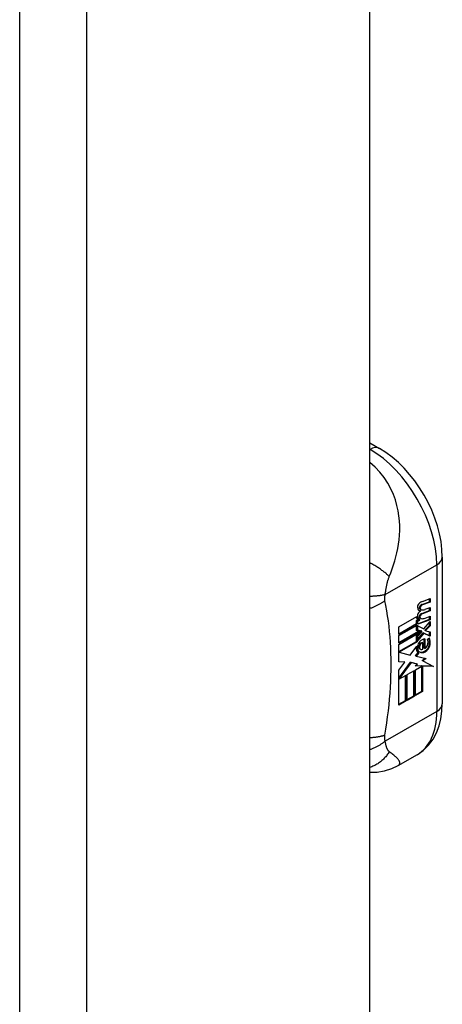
# Model space of a CAD drawing. Header units: inches. Extents: x 532.5 to 626.4, y 205.4 to 289.5.
# Tile 71 of 92: x 625.5 to 626.4, y 220.4 to 222.4. Entities that reach past the tile are written whole.
import ezdxf

# ---------------------------------------------------------------- set-up
doc = ezdxf.new("R2010")
doc.units = ezdxf.units.IN
doc.header["$MEASUREMENT"] = 0
doc.layers.add('Visible Edges(ANSI)', color=7, linetype='Continuous', lineweight=25)
doc.layers.add('Visible Tangent Edges(ANSI)', color=7, linetype='Continuous', lineweight=25)

msp = doc.modelspace()

# ---------------------------------------------------------------- linework, layer by layer
at = {"layer": 'Visible Edges(ANSI)'}
for p, q in [((626.2697, 205.8962), (626.2697, 235.8209)), ((626.2697, 221.5218), (626.2895, 221.5104)), ((626.4206, 221.2834), (626.4206, 220.9776)), ((626.3776, 221.1844), (626.3938, 221.1905)), ((626.3953, 221.1897), (626.379, 221.1836)), ((626.3791, 221.1912), (626.3953, 221.1969)), ((626.3938, 221.1905), (626.3938, 221.1964)), ((626.3953, 221.1897), (626.3938, 221.1905)), ((626.3953, 221.1969), (626.3953, 221.1897)), ((626.3301, 221.1382), (626.3675, 221.1598)), ((626.3753, 221.171), (626.3739, 221.1718)), ((626.3757, 221.1738), (626.3743, 221.1746)), ((626.3776, 221.1661), (626.3938, 221.1722)), ((626.3953, 221.1714), (626.379, 221.1653)), ((626.3846, 221.1746), (626.3953, 221.1786)), ((626.3846, 221.1561), (626.3953, 221.1601)), ((626.3938, 221.1722), (626.3938, 221.178)), ((626.3953, 221.1714), (626.3938, 221.1722)), ((626.3938, 221.1537), (626.3938, 221.1595)), ((626.3953, 221.1786), (626.3953, 221.1714)), ((626.3953, 221.1601), (626.3953, 221.1529)), ((626.3301, 221.1237), (626.3668, 221.1448)), ((626.3682, 221.144), (626.3301, 221.122)), ((626.3301, 221.1198), (626.3682, 221.1417)), ((626.3301, 221.122), (626.3301, 221.1382)), ((626.3668, 221.1515), (626.3697, 221.1529)), ((626.3668, 221.1448), (626.3668, 221.1515)), ((626.3682, 221.1507), (626.3668, 221.1515)), ((626.3682, 221.144), (626.3668, 221.1448)), ((626.3668, 221.1304), (626.3668, 221.1409)), ((626.3711, 221.1521), (626.3682, 221.1507)), ((626.3682, 221.1507), (626.3682, 221.144)), ((626.3682, 221.1417), (626.3682, 221.1296)), ((626.3709, 221.1522), (626.3694, 221.153)), ((626.3695, 221.1446), (626.3938, 221.1537)), ((626.3953, 221.1529), (626.3695, 221.1433)), ((626.3695, 221.1495), (626.374, 221.1517)), ((626.3695, 221.1433), (626.3695, 221.1495)), ((626.3695, 221.1402), (626.382, 221.1341)), ((626.3695, 221.1313), (626.3695, 221.1402)), ((626.374, 221.1532), (626.3726, 221.154)), ((626.374, 221.1517), (626.374, 221.1532)), ((626.3757, 221.1555), (626.3743, 221.1563)), ((626.382, 221.1341), (626.3953, 221.1491)), ((626.3846, 221.1317), (626.3938, 221.1411)), ((626.3953, 221.1403), (626.3861, 221.1309)), ((626.3953, 221.1529), (626.3938, 221.1537)), ((626.3938, 221.1411), (626.3938, 221.1475)), ((626.3953, 221.1403), (626.3938, 221.1411)), ((626.3953, 221.1491), (626.3953, 221.1403)), ((626.3301, 221.1052), (626.3711, 221.1288)), ((626.3731, 221.1283), (626.3301, 221.1036)), ((626.3301, 221.1013), (626.3765, 221.128)), ((626.3301, 221.1036), (626.3301, 221.1198)), ((626.3682, 221.1296), (626.3668, 221.1304)), ((626.3668, 221.12), (626.3718, 221.1253)), ((626.3668, 221.1077), (626.3668, 221.12)), ((626.3682, 221.1191), (626.3668, 221.12)), ((626.3682, 221.1296), (626.3731, 221.1283)), ((626.3765, 221.128), (626.3682, 221.1191)), ((626.3682, 221.1191), (626.3682, 221.1069)), ((626.3695, 221.1317), (626.3768, 221.1298)), ((626.3782, 221.129), (626.3695, 221.1313)), ((626.3695, 221.1186), (626.3782, 221.1278)), ((626.3695, 221.1122), (626.3807, 221.1254)), ((626.3821, 221.1245), (626.3695, 221.1098)), ((626.3695, 221.1098), (626.3695, 221.1186)), ((626.3782, 221.129), (626.3768, 221.1298)), ((626.3782, 221.1278), (626.3782, 221.129)), ((626.3821, 221.1245), (626.3807, 221.1254)), ((626.3807, 221.1254), (626.3938, 221.1195)), ((626.3953, 221.1187), (626.3821, 221.1245)), ((626.3846, 221.1304), (626.3846, 221.1317)), ((626.3861, 221.1309), (626.3846, 221.1317)), ((626.3861, 221.1296), (626.3846, 221.1304)), ((626.3861, 221.1309), (626.3861, 221.1296)), ((626.3861, 221.1296), (626.3953, 221.1275)), ((626.3938, 221.1195), (626.3938, 221.1279)), ((626.3953, 221.1187), (626.3938, 221.1195)), ((626.3953, 221.1275), (626.3953, 221.1187)), ((626.3301, 221.0866), (626.3668, 221.1077)), ((626.3301, 221.0648), (626.3301, 221.1013)), ((626.3682, 221.1069), (626.3307, 221.0853)), ((626.3537, 221.0786), (626.3678, 221.098)), ((626.3682, 221.1069), (626.3668, 221.1077)), ((626.3798, 221.1044), (626.3784, 221.1052)), ((626.3798, 221.0914), (626.3798, 221.1044)), ((626.3827, 221.0938), (626.3827, 221.1127)), ((626.3841, 221.1129), (626.3841, 221.093)), ((626.3897, 221.1126), (626.394, 221.115)), ((626.3307, 221.0853), (626.3301, 221.0856)), ((626.3307, 221.0853), (626.3537, 221.0786)), ((626.3648, 221.0778), (626.3702, 221.0847)), ((626.3662, 221.077), (626.3648, 221.0778)), ((626.3716, 221.0839), (626.3662, 221.077)), ((626.3662, 221.077), (626.387, 221.0718)), ((626.3716, 221.0839), (626.3702, 221.0847)), ((626.3752, 221.0913), (626.3738, 221.0921)), ((626.3841, 221.093), (626.3827, 221.0938)), ((626.3301, 221.0656), (626.341, 221.0651)), ((626.3424, 221.0643), (626.3301, 221.0648)), ((626.3301, 221.0476), (626.3424, 221.0643)), ((626.3301, 221.031), (626.3542, 221.0642)), ((626.3557, 221.0634), (626.3303, 221.0287)), ((626.3424, 221.0643), (626.341, 221.0651)), ((626.3557, 221.0634), (626.3542, 221.0642)), ((626.3542, 221.0642), (626.3675, 221.0611)), ((626.3689, 221.0603), (626.3557, 221.0634)), ((626.3641, 221.0565), (626.3689, 221.0603)), ((626.378, 221.0561), (626.3641, 221.0565)), ((626.3644, 221.0483), (626.378, 221.0561)), ((626.3651, 221.0572), (626.3766, 221.0569)), ((626.3689, 221.0603), (626.3675, 221.0611)), ((626.378, 221.0561), (626.3766, 221.0569)), ((626.3781, 221.004), (626.3781, 221.0569)), ((626.3796, 221.0561), (626.3781, 221.0569)), ((626.3781, 221.0569), (626.4005, 221.0563)), ((626.3789, 221.0677), (626.3851, 221.0723)), ((626.3803, 221.0668), (626.3789, 221.0677)), ((626.3796, 221.0561), (626.3796, 221.0032)), ((626.402, 221.0555), (626.3796, 221.0561)), ((626.387, 221.0718), (626.3803, 221.0668)), ((626.3803, 221.0668), (626.402, 221.0555)), ((626.3301, 220.9747), (626.3301, 221.0476)), ((626.3303, 221.0287), (626.3452, 221.0372)), ((626.3438, 220.9842), (626.3438, 221.0364)), ((626.3452, 221.0372), (626.3452, 220.9834)), ((626.3472, 221.0384), (626.3623, 221.0471)), ((626.3472, 220.9846), (626.3472, 221.0384)), ((626.3609, 220.9941), (626.3609, 221.0463)), ((626.3623, 221.0471), (626.3623, 220.9933)), ((626.3644, 220.9945), (626.3644, 221.0483)), ((626.3303, 221.0287), (626.3301, 221.0288)), ((626.3644, 220.9961), (626.3781, 221.004)), ((626.3796, 221.0032), (626.3644, 220.9945)), ((626.3796, 221.0032), (626.3781, 221.004)), ((626.3301, 220.9763), (626.3438, 220.9842)), ((626.3452, 220.9834), (626.3301, 220.9747)), ((626.3452, 220.9834), (626.3438, 220.9842)), ((626.3472, 220.9862), (626.3609, 220.9941)), ((626.3623, 220.9933), (626.3472, 220.9846)), ((626.3623, 220.9933), (626.3609, 220.9941)), ((626.3681, 220.8711), (626.3282, 220.8482))]:
    msp.add_line(p, q, dxfattribs=at)
at = {"layer": 'Visible Edges(ANSI)', "flags": 128}
for points in [[(626.4206, 221.2834), (626.4199, 221.2995), (626.418, 221.3158), (626.4148, 221.3323), (626.4105, 221.3487), (626.4051, 221.3651), (626.3986, 221.3814), (626.3911, 221.3973), (626.3827, 221.4129), (626.3734, 221.4279), (626.3634, 221.4424), (626.3525, 221.4561), (626.3411, 221.469), (626.329, 221.481), (626.3163, 221.4919), (626.3031, 221.5018), (626.2895, 221.5104)], [(626.3681, 220.8711), (626.3809, 220.8801), (626.3921, 220.8909), (626.4013, 220.9033), (626.4086, 220.9169), (626.414, 220.9313), (626.4177, 220.9463), (626.4199, 220.9617), (626.4206, 220.9776)], [(626.3282, 220.8482), (626.3144, 220.8415), (626.2997, 220.8367), (626.2847, 220.8342), (626.2697, 220.8338)]]:
    msp.add_lwpolyline(points, dxfattribs=at)
at = {"layer": 'Visible Edges(ANSI)'}
for centre, major_axis, start_param, end_param in [((626.3738, 221.1822), (0.00349, 0.00607), 1.10591, 2.348655), ((626.3804, 221.1859), (-0.0082, -0.0142), 5.490247, 6.612005), ((626.3765, 221.1743), (0.0096, 0.0166), 0.591478, 1.10591), ((626.3754, 221.1797), (0.002, 0.00347), 1.194468, 2.460773), ((626.3768, 221.1789), (-0.002, -0.00347), 4.33606, 5.602365), ((626.3766, 221.1772), (0.00409, 0.00711), 0.608795, 1.194468), ((626.378, 221.1764), (-0.00409, -0.00711), 3.750388, 4.33606), ((626.3774, 221.1669), (-0.008, -0.0139), 5.599531, 6.283185), ((626.3788, 221.166), (-0.008, -0.0139), 5.474827, 6.308913), ((626.3736, 221.1641), (0.00337, 0.00586), 1.080045, 2.345144), ((626.3801, 221.1678), (-0.008, -0.0139), 5.486737, 6.497871), ((626.379, 221.1868), (-0.0082, -0.0142), 0.086325, 0.32882), ((626.3762, 221.1558), (0.0096, 0.0166), 0.846591, 1.080045), ((626.3754, 221.1614), (0.002, 0.00347), 1.194614, 2.459504), ((626.3785, 221.1819), (-0.00419, -0.00728), 5.602365, 6.283185), ((626.3785, 221.1636), (-0.00419, -0.00728), 5.601097, 6.283185), ((626.3768, 221.1606), (-0.002, -0.00347), 4.336206, 5.601097), ((626.3799, 221.1811), (-0.00419, -0.00728), 5.602365, 6.501309), ((626.3766, 221.1589), (0.00409, 0.00711), 0.608932, 1.194614), ((626.378, 221.1581), (-0.00409, -0.00711), 3.750524, 4.336206), ((626.3881, 221.2016), (-0.0155, -0.0269), 0.234705, 0.623342), ((626.3787, 221.1686), (-0.008, -0.0139), 0.088333, 0.214686), ((626.3799, 221.1627), (-0.00419, -0.00728), 5.601097, 6.50115), ((626.3885, 221.1833), (-0.0155, -0.0269), 0.217964, 0.608932), ((626.383, 221.1027), (-0.011, -0.0191), 5.27034, 6.249461), ((626.383, 221.1027), (-0.0099, -0.0173), 5.328451, 6.266738), ((626.3762, 221.1008), (0.00506, 0.00878), 1.199629, 2.268394), ((626.3768, 221.0993), (-0.00364, -0.00633), 4.818058, 5.834093), ((626.3782, 221.0984), (-0.00364, -0.00633), 4.818058, 5.834093), ((626.3763, 221.0994), (0.00318, 0.00552), 0.285255, 1.676465), ((626.3787, 221.0958), (0.0094, 0.0163), 0.3673, 1.199629), ((626.3777, 221.0986), (0.00318, 0.00552), 0.285255, 1.676465), ((626.3844, 221.098), (0.0066, 0.0114), 3.865099, 5.348557), ((626.3854, 221.0987), (0.00319, 0.00555), 3.637533, 5.053908), ((626.3858, 221.0972), (-0.0066, -0.0114), 0.723506, 2.206964), ((626.3764, 221.0985), (0.0102, 0.0177), 5.053908, 5.889616), ((626.3652, 221.0903), (0.0202, 0.0351), 5.348557, 5.747216), ((626.3667, 221.0894), (-0.0202, -0.0351), 2.206964, 2.656801), ((626.3816, 221.1035), (-0.011, -0.0191), 5.44239, 6.249461), ((626.3794, 221.1018), (-0.00559, -0.00971), 5.834093, 6.283185), ((626.3849, 221.1092), (-0.0132, -0.023), 0.05511, 0.723506), ((626.3863, 221.1084), (-0.0132, -0.023), 6.266738, 7.006692), ((626.3808, 221.101), (-0.00559, -0.00971), 5.834093, 6.944434)]:
    msp.add_ellipse(centre, major_axis=major_axis, ratio=0.578093, start_param=start_param, end_param=end_param, dxfattribs=at)
at = {"layer": 'Visible Tangent Edges(ANSI)'}
for p, q in [((625.5392, 205.4606), (625.5392, 235.4809)), ((625.6792, 205.4606), (625.6792, 235.4809)), ((626.2697, 221.5085), (626.2699, 221.5084)), ((626.2699, 221.5084), (626.2697, 221.5083)), ((626.3015, 221.2054), (626.4091, 221.2673)), ((626.4091, 221.2673), (626.4091, 220.9616)), ((626.3757, 221.1812), (626.3743, 221.1821)), ((626.379, 221.1836), (626.3776, 221.1844)), ((626.374, 221.1769), (626.3726, 221.1777)), ((626.374, 221.1586), (626.3726, 221.1594)), ((626.3757, 221.1629), (626.3743, 221.1638)), ((626.379, 221.1653), (626.3776, 221.1661)), ((626.3742, 221.0999), (626.3728, 221.1007)), ((626.395, 221.1009), (626.3936, 221.1017)), ((626.3733, 221.0937), (626.3719, 221.0945)), ((626.3852, 221.0861), (626.3838, 221.0869)), ((626.4091, 220.9616), (626.3015, 220.8996))]:
    msp.add_line(p, q, dxfattribs=at)
at = {"layer": 'Visible Tangent Edges(ANSI)', "flags": 128}
for points in [[(626.31, 221.2429), (626.3131, 221.2509), (626.3161, 221.2592), (626.3188, 221.2674), (626.3214, 221.2757), (626.3237, 221.2842), (626.3259, 221.2927), (626.3277, 221.3015), (626.3293, 221.3105), (626.3305, 221.3197), (626.3314, 221.3291), (626.3319, 221.3388), (626.3319, 221.3487), (626.3314, 221.3589), (626.3303, 221.3695), (626.3286, 221.3803), (626.3261, 221.3914), (626.3228, 221.4028), (626.3185, 221.4144), (626.3133, 221.4262), (626.3069, 221.4379), (626.2994, 221.4495), (626.2906, 221.4606), (626.2807, 221.4711), (626.2697, 221.4807)], [(626.31, 221.2429), (626.3089, 221.244), (626.3077, 221.2452), (626.3065, 221.2463), (626.3052, 221.2475), (626.3039, 221.2487), (626.3025, 221.2499), (626.3011, 221.2511), (626.2996, 221.2523), (626.2981, 221.2535), (626.2965, 221.2547), (626.2948, 221.2559), (626.2931, 221.2572), (626.2914, 221.2584), (626.2896, 221.2596), (626.2878, 221.2609), (626.2859, 221.2621), (626.284, 221.2633), (626.282, 221.2645), (626.2801, 221.2657), (626.278, 221.2669), (626.276, 221.2681), (626.2739, 221.2693), (626.2718, 221.2705), (626.2697, 221.2716)], [(626.3015, 221.2054), (626.3017, 221.2071), (626.302, 221.2088), (626.3022, 221.2106), (626.3025, 221.2123), (626.3028, 221.2141), (626.303, 221.2158), (626.3033, 221.2176), (626.3037, 221.2193), (626.304, 221.2211), (626.3043, 221.2228), (626.3047, 221.2246), (626.3051, 221.2263), (626.3054, 221.2279), (626.3058, 221.2294), (626.3062, 221.2309), (626.3065, 221.2323), (626.3069, 221.2337), (626.3073, 221.2351), (626.3077, 221.2364), (626.3082, 221.2377), (626.3086, 221.2391), (626.3091, 221.2404), (626.3095, 221.2416), (626.31, 221.2429)], [(626.3015, 221.2054), (626.3005, 221.2051), (626.2994, 221.2049), (626.2984, 221.2046), (626.2972, 221.2044), (626.2961, 221.2041), (626.2949, 221.2039), (626.2937, 221.2037), (626.2925, 221.2034), (626.2913, 221.2032), (626.29, 221.203), (626.2887, 221.2028), (626.2874, 221.2027), (626.286, 221.2025), (626.2846, 221.2024), (626.2832, 221.2022), (626.2818, 221.2021), (626.2804, 221.202), (626.2789, 221.2019), (626.2774, 221.2018), (626.2759, 221.2017), (626.2744, 221.2016), (626.2728, 221.2015), (626.2713, 221.2015), (626.2697, 221.2015)], [(626.3011, 221.1926), (626.301, 221.1931), (626.3009, 221.1935), (626.3009, 221.194), (626.3008, 221.1945), (626.3008, 221.195), (626.3007, 221.1955), (626.3007, 221.196), (626.3007, 221.1965), (626.3007, 221.197), (626.3007, 221.1975), (626.3007, 221.198), (626.3007, 221.1985), (626.3007, 221.199), (626.3008, 221.1996), (626.3008, 221.2001), (626.3008, 221.2007), (626.3009, 221.2012), (626.301, 221.2018), (626.301, 221.2024), (626.3011, 221.203), (626.3012, 221.2036), (626.3013, 221.2042), (626.3014, 221.2048), (626.3015, 221.2054)], [(626.3011, 221.1926), (626.3, 221.1918), (626.299, 221.191), (626.2979, 221.1903), (626.2968, 221.1895), (626.2957, 221.1887), (626.2945, 221.188), (626.2933, 221.1872), (626.2921, 221.1865), (626.2909, 221.1858), (626.2896, 221.185), (626.2884, 221.1843), (626.2871, 221.1836), (626.2857, 221.1829), (626.2844, 221.1823), (626.283, 221.1816), (626.2816, 221.1809), (626.2802, 221.1803), (626.2787, 221.1797), (626.2773, 221.1791), (626.2758, 221.1785), (626.2743, 221.1779), (626.2728, 221.1773), (626.2712, 221.1768), (626.2697, 221.1763)], [(626.3011, 220.9119), (626.303, 220.9246), (626.3049, 220.9373), (626.3066, 220.9499), (626.3082, 220.9624), (626.3095, 220.9749), (626.3107, 220.9872), (626.3117, 220.9995), (626.3125, 221.0118), (626.3131, 221.0239), (626.3136, 221.0359), (626.3138, 221.0478), (626.3139, 221.0597), (626.3138, 221.0714), (626.3136, 221.083), (626.3131, 221.0945), (626.3125, 221.1059), (626.3117, 221.1172), (626.3107, 221.1284), (626.3095, 221.1394), (626.3082, 221.1503), (626.3066, 221.1611), (626.3049, 221.1717), (626.303, 221.1822), (626.3011, 221.1926)], [(626.3011, 220.9119), (626.3, 220.9115), (626.299, 220.9112), (626.2979, 220.9108), (626.2968, 220.9105), (626.2957, 220.9101), (626.2945, 220.9098), (626.2933, 220.9095), (626.2921, 220.9092), (626.2909, 220.9089), (626.2896, 220.9087), (626.2884, 220.9084), (626.2871, 220.9082), (626.2857, 220.9079), (626.2844, 220.9077), (626.283, 220.9075), (626.2816, 220.9073), (626.2802, 220.9072), (626.2787, 220.907), (626.2773, 220.9069), (626.2758, 220.9067), (626.2743, 220.9066), (626.2728, 220.9066), (626.2712, 220.9065), (626.2697, 220.9064)], [(626.3015, 220.8996), (626.3005, 220.8988), (626.2994, 220.8979), (626.2984, 220.897), (626.2972, 220.8961), (626.2961, 220.8953), (626.2949, 220.8944), (626.2937, 220.8936), (626.2925, 220.8928), (626.2913, 220.8919), (626.29, 220.8911), (626.2887, 220.8904), (626.2874, 220.8896), (626.286, 220.8888), (626.2846, 220.8881), (626.2832, 220.8874), (626.2818, 220.8866), (626.2804, 220.886), (626.2789, 220.8853), (626.2774, 220.8846), (626.2759, 220.884), (626.2744, 220.8834), (626.2728, 220.8828), (626.2713, 220.8822), (626.2697, 220.8817)], [(626.3015, 220.8996), (626.3014, 220.9001), (626.3013, 220.9006), (626.3012, 220.9011), (626.3011, 220.9016), (626.301, 220.9021), (626.301, 220.9026), (626.3009, 220.9031), (626.3008, 220.9036), (626.3008, 220.9041), (626.3008, 220.9046), (626.3007, 220.9051), (626.3007, 220.9056), (626.3007, 220.9061), (626.3007, 220.9066), (626.3007, 220.9071), (626.3007, 220.9077), (626.3007, 220.9082), (626.3007, 220.9087), (626.3008, 220.9092), (626.3008, 220.9098), (626.3009, 220.9103), (626.3009, 220.9108), (626.301, 220.9114), (626.3011, 220.9119)], [(626.31, 220.8775), (626.3095, 220.8779), (626.3091, 220.8783), (626.3086, 220.8788), (626.3082, 220.8793), (626.3077, 220.8798), (626.3073, 220.8804), (626.3069, 220.881), (626.3065, 220.8817), (626.3062, 220.8824), (626.3058, 220.8831), (626.3054, 220.8839), (626.3051, 220.8848), (626.3047, 220.8858), (626.3043, 220.8869), (626.304, 220.888), (626.3037, 220.8891), (626.3033, 220.8903), (626.303, 220.8915), (626.3028, 220.8928), (626.3025, 220.8941), (626.3022, 220.8954), (626.302, 220.8968), (626.3017, 220.8982), (626.3015, 220.8996)], [(626.31, 220.8775), (626.3089, 220.8757), (626.3077, 220.8739), (626.3065, 220.8721), (626.3052, 220.8704), (626.3039, 220.8687), (626.3025, 220.867), (626.3011, 220.8653), (626.2996, 220.8637), (626.2981, 220.8621), (626.2965, 220.8606), (626.2948, 220.8591), (626.2931, 220.8576), (626.2914, 220.8562), (626.2896, 220.8548), (626.2878, 220.8535), (626.2859, 220.8522), (626.284, 220.8511), (626.282, 220.8499), (626.2801, 220.8488), (626.278, 220.8478), (626.276, 220.8469), (626.2739, 220.846), (626.2718, 220.8452), (626.2697, 220.8444)], [(626.3282, 220.8482), (626.3295, 220.849), (626.3304, 220.8499), (626.3312, 220.8509), (626.3316, 220.852), (626.3319, 220.8531), (626.3319, 220.8542), (626.3318, 220.8553), (626.3315, 220.8565), (626.331, 220.8577), (626.3303, 220.8589), (626.3296, 220.8601), (626.3286, 220.8613), (626.3276, 220.8626), (626.3265, 220.8638), (626.3252, 220.8651), (626.3239, 220.8664), (626.3224, 220.8677), (626.3209, 220.869), (626.3193, 220.8703), (626.3175, 220.8717), (626.3158, 220.8731), (626.3139, 220.8745), (626.312, 220.876), (626.31, 220.8775)]]:
    msp.add_lwpolyline(points, dxfattribs=at)
at = {"layer": 'Visible Tangent Edges(ANSI)'}
for centre, major_axis, ratio, start_param, end_param in [((626.2699, 221.4763), (0.0196, 0.0341), 0.578093, 0, 0.783464), ((626.2699, 221.3475), (0.0982, -0.1706), 0.578093, 0.787332, 2.358128), ((626.3812, 221.2834), (0.0394, 0), 0.575862, 5.497787, 6.283185), ((626.3812, 220.9776), (0.0394, 0), 0.575862, 5.497787, 6.283185), ((626.2699, 221.0417), (0.0982, -0.1706), 0.578093, 0, 0.787332)]:
    msp.add_ellipse(centre, major_axis=major_axis, ratio=ratio, start_param=start_param, end_param=end_param, dxfattribs=at)

doc.saveas('drawing.dxf')
